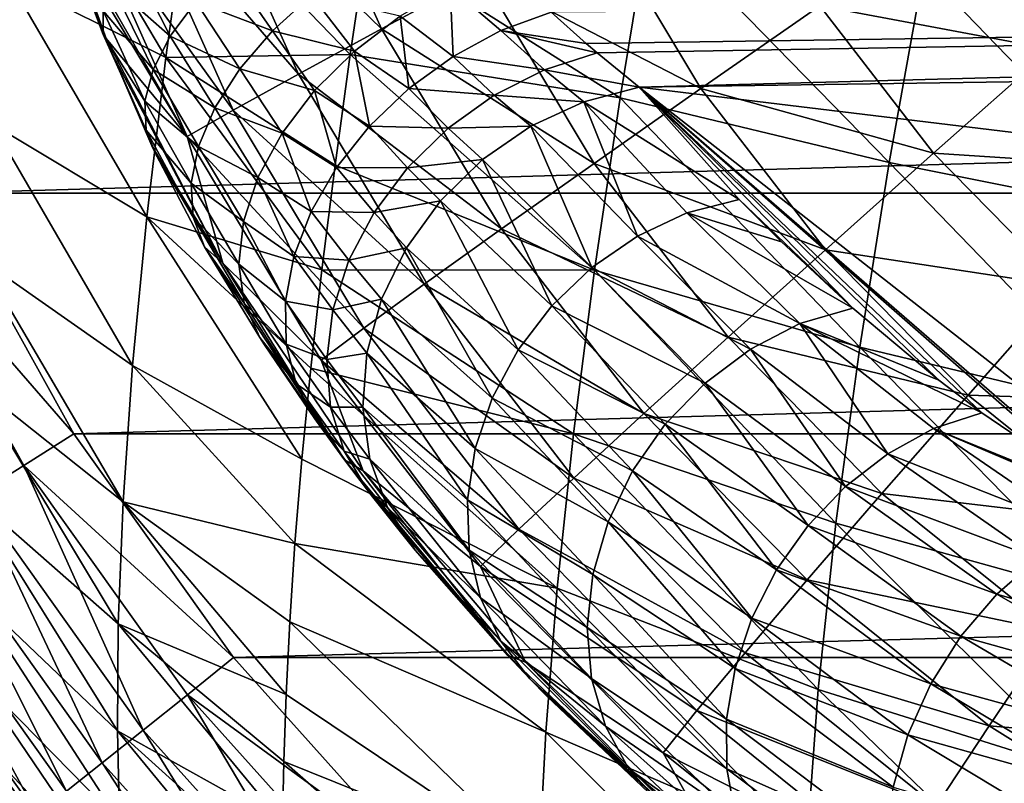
# Model space of a CAD drawing. Header units: metres. Extents: x -22 to 22, y 0 to 204.
# Tile 3 of 256: x -14.24 to -10.96, y 3.65 to 6.2. Entities that reach past the tile are written whole.
import ezdxf

# ---------------------------------------------------------------- set-up
doc = ezdxf.new("R2010")
doc.units = ezdxf.units.M
doc.layers.add('solid_002_SW0002', color=7, linetype='CONTINUOUS')
doc.layers.add('solid_002_SW0002_01', color=7, linetype='CONTINUOUS')

msp = doc.modelspace()

# ---------------------------------------------------------------- linework, layer by layer
at = {"layer": 'solid_002_SW0002'}
for points in [[(-13.642658, 6.758634, 219.920929), (-13.34973, 6.87438, 220.418579), (-13.032327, 6.165292, 220.42688)], [(-13.032327, 6.165292, 220.42688), (-13.34973, 6.87438, 220.418579), (-12.699731, 6.344582, 220.878662)], [(-14.276227, 6.332665, 207.76445), (-14.211453, 6.848879, 207.523819), (-13.750817, 6.070392, 207.391693)], [(-14.211453, 6.848879, 207.523819), (-13.673245, 6.635618, 207.138123), (-13.750817, 6.070392, 207.391693)], [(-13.872151, 6.666523, 219.386398), (-13.642658, 6.758634, 219.920929), (-13.30946, 6.014257, 219.929626)], [(-13.30946, 6.014257, 219.929626), (-13.642658, 6.758634, 219.920929), (-13.032327, 6.165292, 220.42688)], [(-13.526382, 5.894063, 219.395432), (-14.034278, 6.599626, 218.824158), (-13.872151, 6.666523, 219.386398)], [(-13.526382, 5.894063, 219.395432), (-13.872151, 6.666523, 219.386398), (-13.30946, 6.014257, 219.929626)], [(-13.750817, 6.070392, 207.391693), (-13.673245, 6.635618, 207.138123), (-13.136559, 6.079941, 206.93866)], [(-13.673245, 6.635618, 207.138123), (-13.079184, 6.466972, 206.781784), (-13.136559, 6.079941, 206.93866)], [(-14.084575, 6.511495, 218.41832), (-14.034278, 6.599626, 218.824158), (-13.679379, 5.806769, 218.833435)], [(-13.526382, 5.894063, 219.395432), (-13.679379, 5.806769, 218.833435), (-14.034278, 6.599626, 218.824158)], [(-13.079184, 6.466972, 206.781784), (-12.139038, 6.537193, 206.247711), (-12.237416, 5.935761, 206.460724)], [(-12.699731, 6.344582, 220.878662), (-12.31737, 6.549055, 221.277237), (-11.968981, 5.966648, 221.286346)], [(-11.968981, 5.966648, 221.286346), (-12.31737, 6.549055, 221.277237), (-11.573122, 6.242481, 221.624115)], [(-12.237416, 5.935761, 206.460724), (-12.139038, 6.537193, 206.247711), (-11.341479, 5.71956, 206.102448)], [(-12.139038, 6.537193, 206.247711), (-11.226935, 6.362385, 205.879929), (-11.341479, 5.71956, 206.102448)], [(-11.573122, 6.242481, 221.624115), (-11.143677, 6.540033, 221.895981), (-10.802529, 6.098122, 221.904892)], [(-10.802529, 6.098122, 221.904892), (-11.143677, 6.540033, 221.895981), (-10.387141, 6.46448, 222.105164)], [(-14.061092, 6.441192, 218.391785), (-14.084575, 6.511495, 218.41832), (-13.679379, 5.806769, 218.833435)], [(-14.088673, 6.490232, 218.222565), (-14.061092, 6.441192, 218.391785), (-13.959355, 6.146566, 218.05957)], [(-14.088673, 6.490232, 218.222565), (-13.959355, 6.146566, 218.05957), (-13.960029, 6.225285, 217.896881)], [(-13.136559, 6.079941, 206.93866), (-13.079184, 6.466972, 206.781784), (-12.237416, 5.935761, 206.460724)], [(-14.061092, 6.441192, 218.391785), (-13.679379, 5.806769, 218.833435), (-13.949573, 6.133695, 218.253052)], [(-13.959355, 6.146566, 218.05957), (-14.061092, 6.441192, 218.391785), (-13.949573, 6.133695, 218.253052)], [(-13.870608, 6.40621, 217.59877), (-13.93012, 6.312785, 217.741577), (-13.736009, 6.141348, 217.422974)], [(-13.870608, 6.40621, 217.59877), (-13.736009, 6.141348, 217.422974), (-13.650797, 6.255076, 217.307938)], [(-13.540358, 6.367105, 217.214783), (-13.650797, 6.255076, 217.307938), (-13.395954, 6.158221, 217.036484)], [(-13.540358, 6.367105, 217.214783), (-13.395954, 6.158221, 217.036484), (-13.26548, 6.277386, 216.981873)], [(-11.341479, 5.71956, 206.102448), (-11.226935, 6.362385, 205.879929), (-10.427956, 5.537012, 205.796936)], [(-11.226935, 6.362385, 205.879929), (-10.298274, 6.214422, 205.562271), (-10.427956, 5.537012, 205.796936)], [(-14.328931, 5.847999, 208.034897), (-14.276227, 6.332665, 207.76445), (-13.814166, 5.538608, 207.679382)], [(-14.276227, 6.332665, 207.76445), (-13.750817, 6.070392, 207.391693), (-13.814166, 5.538608, 207.679382)], [(-13.032327, 6.165292, 220.42688), (-12.699731, 6.344582, 220.878662), (-12.324472, 5.717258, 220.888474)], [(-12.324472, 5.717258, 220.888474), (-12.699731, 6.344582, 220.878662), (-11.968981, 5.966648, 221.286346)], [(-13.93012, 6.312785, 217.741577), (-13.960029, 6.225285, 217.896881), (-13.793146, 6.029721, 217.556015)], [(-13.93012, 6.312785, 217.741577), (-13.793146, 6.029721, 217.556015), (-13.736009, 6.141348, 217.422974)], [(-12.803614, 6.304652, 216.787491), (-12.969927, 6.207798, 216.777267), (-12.794482, 6.073405, 216.582901)], [(-12.803614, 6.304652, 216.787491), (-12.635173, 6.159804, 216.603592), (-12.467463, 6.220531, 216.644165)], [(-12.803614, 6.304652, 216.787491), (-12.794482, 6.073405, 216.582901), (-12.635173, 6.159804, 216.603592)], [(-12.467463, 6.220531, 216.644165), (-12.350677, 6.116148, 216.495743), (-0.000038, 6.299197, 216.120026)], [(-12.350677, 6.116148, 216.495743), (-12.314725, 6.084988, 216.445496), (-0.000038, 6.299197, 216.120026)], [(-12.314725, 6.084988, 216.445496), (-12.174784, 5.970963, 216.22731), (-0.000038, 6.299197, 216.120026)], [(-13.26548, 6.277386, 216.981873), (-13.395954, 6.158221, 217.036484), (-13.122404, 6.091315, 216.795364)], [(-13.26548, 6.277386, 216.981873), (-13.122404, 6.091315, 216.795364), (-12.969927, 6.207798, 216.777267)], [(-13.650797, 6.255076, 217.307938), (-13.736009, 6.141348, 217.422974), (-13.504573, 6.031601, 217.116333)], [(-13.650797, 6.255076, 217.307938), (-13.504573, 6.031601, 217.116333), (-13.395954, 6.158221, 217.036484)], [(-11.968981, 5.966648, 221.286346), (-11.573122, 6.242481, 221.624115), (-11.193819, 5.751145, 221.634018)], [(-11.193819, 5.751145, 221.634018), (-11.573122, 6.242481, 221.624115), (-10.802529, 6.098122, 221.904892)], [(-13.960029, 6.225285, 217.896881), (-13.820299, 5.923929, 217.702637), (-13.793146, 6.029721, 217.556015)], [(-13.960029, 6.225285, 217.896881), (-13.959355, 6.146566, 218.05957), (-13.820299, 5.923929, 217.702637)], [(-12.969927, 6.207798, 216.777267), (-13.122404, 6.091315, 216.795364), (-12.941953, 5.966074, 216.585205)], [(-12.969927, 6.207798, 216.777267), (-12.941953, 5.966074, 216.585205), (-12.794482, 6.073405, 216.582901)], [(-12.635173, 6.159804, 216.603592), (-12.350677, 6.116148, 216.495743), (-12.467463, 6.220531, 216.644165)], [(-13.30946, 6.014257, 219.929626), (-13.032327, 6.165292, 220.42688), (-12.633508, 5.498583, 220.437302)], [(-12.633508, 5.498583, 220.437302), (-13.032327, 6.165292, 220.42688), (-12.324472, 5.717258, 220.888474)], [(-13.959355, 6.146566, 218.05957), (-13.949573, 6.133695, 218.253052), (-13.928547, 6.080254, 218.224869)], [(-13.959355, 6.146566, 218.05957), (-13.928547, 6.080254, 218.224869), (-13.81656, 5.827506, 217.857925)], [(-13.959355, 6.146566, 218.05957), (-13.81656, 5.827506, 217.857925), (-13.820299, 5.923929, 217.702637)], [(-13.928547, 6.080254, 218.224869), (-13.949573, 6.133695, 218.253052), (-13.56049, 5.385222, 218.258621)], [(-13.679379, 5.806769, 218.833435), (-13.56049, 5.385222, 218.258621), (-13.949573, 6.133695, 218.253052)], [(-13.736009, 6.141348, 217.422974), (-13.793146, 6.029721, 217.556015), (-13.58762, 5.901859, 217.218689)], [(-13.736009, 6.141348, 217.422974), (-13.58762, 5.901859, 217.218689), (-13.504573, 6.031601, 217.116333)], [(-13.395954, 6.158221, 217.036484), (-13.504573, 6.031601, 217.116333), (-13.25538, 5.959527, 216.841125)], [(-13.395954, 6.158221, 217.036484), (-13.25538, 5.959527, 216.841125), (-13.122404, 6.091315, 216.795364)], [(-12.635173, 6.159804, 216.603592), (-12.794482, 6.073405, 216.582901), (-12.489897, 6.029288, 216.399765)], [(-12.635173, 6.159804, 216.603592), (-12.314725, 6.084988, 216.445496), (-12.350677, 6.116148, 216.495743)], [(-12.635173, 6.159804, 216.603592), (-12.489897, 6.029288, 216.399765), (-12.314725, 6.084988, 216.445496)], [(0, 4.496002, 212.309875), (0, 6.146846, 215.850128), (-12.174784, 5.970963, 216.22731)], [(-13.797105, 5.775473, 218.038635), (-13.928547, 6.080254, 218.224869), (-13.56049, 5.385222, 218.258621)], [(-13.81656, 5.827506, 217.857925), (-13.928547, 6.080254, 218.224869), (-13.797105, 5.775473, 218.038635)], [(-13.814166, 5.538608, 207.679382), (-13.750817, 6.070392, 207.391693), (-13.2315, 5.362451, 207.288315)], [(-13.750817, 6.070392, 207.391693), (-13.136559, 6.079941, 206.93866), (-13.187477, 5.711426, 207.107468)], [(-13.750817, 6.070392, 207.391693), (-13.187477, 5.711426, 207.107468), (-13.2315, 5.362451, 207.288315)], [(-13.122404, 6.091315, 216.795364), (-13.25538, 5.959527, 216.841125), (-13.072677, 5.841385, 216.610413)], [(-13.187477, 5.711426, 207.107468), (-13.136559, 6.079941, 206.93866), (-12.322917, 5.36125, 206.705627)], [(-13.136559, 6.079941, 206.93866), (-12.237416, 5.935761, 206.460724), (-12.322917, 5.36125, 206.705627)], [(-13.122404, 6.091315, 216.795364), (-13.072677, 5.841385, 216.610413), (-12.941953, 5.966074, 216.585205)], [(-12.794482, 6.073405, 216.582901), (-12.941953, 5.966074, 216.585205), (-12.657093, 5.944281, 216.37323)], [(-12.794482, 6.073405, 216.582901), (-12.657093, 5.944281, 216.37323), (-12.489897, 6.029288, 216.399765)], [(-12.489897, 6.029288, 216.399765), (-12.174784, 5.970963, 216.22731), (-12.314725, 6.084988, 216.445496)], [(-11.193819, 5.751145, 221.634018), (-10.802529, 6.098122, 221.904892), (-10.411656, 5.699593, 221.915115)], [(-13.793146, 6.029721, 217.556015), (-13.820299, 5.923929, 217.702637), (-13.642256, 5.773432, 217.340042)], [(-13.793146, 6.029721, 217.556015), (-13.642256, 5.773432, 217.340042), (-13.58762, 5.901859, 217.218689)], [(-13.504573, 6.031601, 217.116333), (-13.58762, 5.901859, 217.218689), (-13.363915, 5.81733, 216.912857)], [(-13.526382, 5.894063, 219.395432), (-13.30946, 6.014257, 219.929626), (-12.890794, 5.314369, 219.940567)], [(-13.504573, 6.031601, 217.116333), (-13.363915, 5.81733, 216.912857), (-13.25538, 5.959527, 216.841125)], [(-12.890794, 5.314369, 219.940567), (-13.30946, 6.014257, 219.929626), (-12.633508, 5.498583, 220.437302)], [(-12.489897, 6.029288, 216.399765), (-12.657093, 5.944281, 216.37323), (-12.358884, 5.92249, 216.180283)], [(-12.489897, 6.029288, 216.399765), (-12.358884, 5.92249, 216.180283), (-12.174784, 5.970963, 216.22731)], [(-12.358884, 5.92249, 216.180283), (-11.84099, 5.596641, 215.403885), (-12.174784, 5.970963, 216.22731)], [(-12.174784, 5.970963, 216.22731), (-10.542832, 4.556203, 213.092224), (-9.97949, 4.249502, 212.399597)], [(0, 4.496002, 212.309875), (-12.174784, 5.970963, 216.22731), (-9.97949, 4.249502, 212.399597)], [(-12.174784, 5.970963, 216.22731), (-10.602036, 4.592655, 213.174072), (-10.542832, 4.556203, 213.092224)], [(-12.174784, 5.970963, 216.22731), (-11.032973, 4.885926, 213.829697), (-10.602036, 4.592655, 213.174072)], [(-12.174784, 5.970963, 216.22731), (-11.176208, 4.995346, 214.073227), (-11.032973, 4.885926, 213.829697)], [(-12.174784, 5.970963, 216.22731), (-11.462689, 5.234239, 214.603271), (-11.176208, 4.995346, 214.073227)], [(-12.174784, 5.970963, 216.22731), (-11.84099, 5.596641, 215.403885), (-11.462689, 5.234239, 214.603271)], [(-13.25538, 5.959527, 216.841125), (-13.363915, 5.81733, 216.912857), (-13.182306, 5.703484, 216.657715)], [(-13.25538, 5.959527, 216.841125), (-13.182306, 5.703484, 216.657715), (-13.072677, 5.841385, 216.610413)], [(-12.941953, 5.966074, 216.585205), (-13.072677, 5.841385, 216.610413), (-12.810999, 5.833947, 216.368362)], [(-12.941953, 5.966074, 216.585205), (-12.810999, 5.833947, 216.368362), (-12.657093, 5.944281, 216.37323)], [(-12.657093, 5.944281, 216.37323), (-12.810999, 5.833947, 216.368362), (-12.534897, 5.841039, 216.151291)], [(-12.657093, 5.944281, 216.37323), (-12.534897, 5.841039, 216.151291), (-12.358884, 5.92249, 216.180283)], [(-12.324472, 5.717258, 220.888474), (-11.968981, 5.966648, 221.286346), (-11.554308, 5.429495, 221.29718)], [(-12.322917, 5.36125, 206.705627), (-12.237416, 5.935761, 206.460724), (-11.439755, 5.104337, 206.359451)], [(-12.237416, 5.935761, 206.460724), (-11.341479, 5.71956, 206.102448), (-11.439755, 5.104337, 206.359451)], [(-11.554308, 5.429495, 221.29718), (-11.968981, 5.966648, 221.286346), (-11.193819, 5.751145, 221.634018)], [(-13.820299, 5.923929, 217.702637), (-13.66661, 5.650712, 217.476257), (-13.642256, 5.773432, 217.340042)], [(-13.820299, 5.923929, 217.702637), (-13.81656, 5.827506, 217.857925), (-13.66661, 5.650712, 217.476257)], [(-12.358884, 5.92249, 216.180283), (-12.534897, 5.841039, 216.151291), (-12.180014, 5.474506, 215.324005)], [(-12.358884, 5.92249, 216.180283), (-12.015891, 5.552326, 215.360306), (-11.84099, 5.596641, 215.403885)], [(-12.358884, 5.92249, 216.180283), (-12.180014, 5.474506, 215.324005), (-12.015891, 5.552326, 215.360306)], [(-13.091923, 5.167772, 219.406784), (-13.679379, 5.806769, 218.833435), (-13.526382, 5.894063, 219.395432)], [(-13.58762, 5.901859, 217.218689), (-13.642256, 5.773432, 217.340042), (-13.44398, 5.670006, 217.007889)], [(-13.58762, 5.901859, 217.218689), (-13.44398, 5.670006, 217.007889), (-13.363915, 5.81733, 216.912857)], [(-13.091923, 5.167772, 219.406784), (-13.526382, 5.894063, 219.395432), (-12.890794, 5.314369, 219.940567)], [(-14.368214, 5.398182, 208.339066), (-14.328931, 5.847999, 208.034897), (-13.861686, 5.043666, 208.005661)], [(-14.328931, 5.847999, 208.034897), (-13.814166, 5.538608, 207.679382), (-13.861686, 5.043666, 208.005661)], [(-13.072677, 5.841385, 216.610413), (-13.182306, 5.703484, 216.657715), (-12.946093, 5.702243, 216.385345)], [(-13.072677, 5.841385, 216.610413), (-12.946093, 5.702243, 216.385345), (-12.810999, 5.833947, 216.368362)], [(-12.810999, 5.833947, 216.368362), (-12.696054, 5.729744, 216.141479), (-12.534897, 5.841039, 216.151291)], [(-12.534897, 5.841039, 216.151291), (-12.696054, 5.729744, 216.141479), (-12.331744, 5.369932, 215.305252)], [(-12.534897, 5.841039, 216.151291), (-12.331744, 5.369932, 215.305252), (-12.180014, 5.474506, 215.324005)], [(-13.81656, 5.827506, 217.857925), (-13.797105, 5.775473, 218.038635), (-13.783268, 5.74614, 218.018234)], [(-13.81656, 5.827506, 217.857925), (-13.783268, 5.74614, 218.018234), (-13.659851, 5.537901, 217.62265)], [(-13.81656, 5.827506, 217.857925), (-13.659851, 5.537901, 217.62265), (-13.66661, 5.650712, 217.476257)], [(-13.679379, 5.806769, 218.833435), (-13.233448, 5.061302, 218.845078), (-13.56049, 5.385222, 218.258621)], [(-13.091923, 5.167772, 219.406784), (-13.233448, 5.061302, 218.845078), (-13.679379, 5.806769, 218.833435)], [(-13.363915, 5.81733, 216.912857), (-13.44398, 5.670006, 217.007889), (-13.267194, 5.55696, 216.72551)], [(-13.363915, 5.81733, 216.912857), (-13.267194, 5.55696, 216.72551), (-13.182306, 5.703484, 216.657715)], [(-12.810999, 5.833947, 216.368362), (-12.946093, 5.702243, 216.385345), (-12.696054, 5.729744, 216.141479)], [(-13.783268, 5.74614, 218.018234), (-13.797105, 5.775473, 218.038635), (-13.56049, 5.385222, 218.258621)], [(-13.642256, 5.773432, 217.340042), (-13.66661, 5.650712, 217.476257), (-13.492599, 5.523028, 217.122681)], [(-13.642256, 5.773432, 217.340042), (-13.492599, 5.523028, 217.122681), (-13.44398, 5.670006, 217.007889)], [(-13.783268, 5.74614, 218.018234), (-13.56049, 5.385222, 218.258621), (-13.622211, 5.438833, 217.774231)], [(-13.659851, 5.537901, 217.62265), (-13.783268, 5.74614, 218.018234), (-13.622211, 5.438833, 217.774231)], [(-11.554308, 5.429495, 221.29718), (-11.193819, 5.751145, 221.634018), (-10.759233, 5.308047, 221.645386)], [(-10.759233, 5.308047, 221.645386), (-11.193819, 5.751145, 221.634018), (-10.411656, 5.699593, 221.915115)], [(-13.2315, 5.362451, 207.288315), (-13.187477, 5.711426, 207.107468), (-12.322917, 5.36125, 206.705627)], [(-12.946093, 5.702243, 216.385345), (-12.83616, 5.592885, 216.151215), (-12.696054, 5.729744, 216.141479)], [(-12.696054, 5.729744, 216.141479), (-12.83616, 5.592885, 216.151215), (-12.465878, 5.242191, 215.304703)], [(-12.696054, 5.729744, 216.141479), (-12.465878, 5.242191, 215.304703), (-12.331744, 5.369932, 215.305252)], [(-12.633508, 5.498583, 220.437302), (-12.324472, 5.717258, 220.888474), (-11.877821, 5.13868, 220.900146)], [(-11.877821, 5.13868, 220.900146), (-12.324472, 5.717258, 220.888474), (-11.554308, 5.429495, 221.29718)], [(-11.439755, 5.104337, 206.359451), (-11.341479, 5.71956, 206.102448), (-10.537369, 4.888018, 206.067703)], [(-11.341479, 5.71956, 206.102448), (-10.427956, 5.537012, 205.796936), (-10.537369, 4.888018, 206.067703)], [(-13.182306, 5.703484, 216.657715), (-13.267194, 5.55696, 216.72551), (-13.057526, 5.553896, 216.423553)], [(-13.182306, 5.703484, 216.657715), (-13.057526, 5.553896, 216.423553), (-12.946093, 5.702243, 216.385345)], [(-12.946093, 5.702243, 216.385345), (-13.057526, 5.553896, 216.423553), (-12.83616, 5.592885, 216.151215)], [(-13.66661, 5.650712, 217.476257), (-13.507967, 5.381855, 217.252991), (-13.492599, 5.523028, 217.122681)], [(-13.66661, 5.650712, 217.476257), (-13.659851, 5.537901, 217.62265), (-13.507967, 5.381855, 217.252991)], [(-13.44398, 5.670006, 217.007889), (-13.492599, 5.523028, 217.122681), (-13.324514, 5.406688, 216.811554)], [(-13.44398, 5.670006, 217.007889), (-13.324514, 5.406688, 216.811554), (-13.267194, 5.55696, 216.72551)], [(-14.678969, 5.530989, 223.785751), (-14.056949, 4.815655, 223.801392), (-14.50243, 5.618332, 223.805603)], [(-13.057526, 5.553896, 216.423553), (-12.949824, 5.435723, 216.180115), (-12.83616, 5.592885, 216.151215)], [(-12.83616, 5.592885, 216.151215), (-12.949824, 5.435723, 216.180115), (-12.57781, 5.095668, 215.322342)], [(-12.83616, 5.592885, 216.151215), (-12.57781, 5.095668, 215.322342), (-12.465878, 5.242191, 215.304703)], [(-12.015891, 5.552326, 215.360306), (-11.700845, 5.455481, 215.092484), (-11.84099, 5.596641, 215.403885)], [(-11.84099, 5.596641, 215.403885), (-11.700845, 5.455481, 215.092484), (-11.462689, 5.234239, 214.603271)], [(-13.267194, 5.55696, 216.72551), (-13.324514, 5.406688, 216.811554), (-13.141299, 5.39423, 216.481628)], [(-13.267194, 5.55696, 216.72551), (-13.141299, 5.39423, 216.481628), (-13.057526, 5.553896, 216.423553)], [(-13.057526, 5.553896, 216.423553), (-13.141299, 5.39423, 216.481628), (-12.949824, 5.435723, 216.180115)], [(-12.015891, 5.552326, 215.360306), (-12.180014, 5.474506, 215.324005), (-11.639264, 5.184134, 214.549866)], [(-12.015891, 5.552326, 215.360306), (-11.462689, 5.234239, 214.603271), (-11.700845, 5.455481, 215.092484)], [(-12.015891, 5.552326, 215.360306), (-11.639264, 5.184134, 214.549866), (-11.462689, 5.234239, 214.603271)], [(-14.678969, 5.530989, 223.785751), (-14.223314, 4.71085, 223.781479), (-14.056949, 4.815655, 223.801392)], [(-14.383327, 4.610116, 223.723526), (-14.223314, 4.71085, 223.781479), (-14.678969, 5.530989, 223.785751)], [(-13.861686, 5.043666, 208.005661), (-13.814166, 5.538608, 207.679382), (-13.297965, 4.731777, 207.681564)], [(-13.814166, 5.538608, 207.679382), (-13.2315, 5.362451, 207.288315), (-13.268307, 5.035289, 207.480179)], [(-13.814166, 5.538608, 207.679382), (-13.268307, 5.035289, 207.480179), (-13.297965, 4.731777, 207.681564)], [(-13.659851, 5.537901, 217.62265), (-13.622211, 5.438833, 217.774231), (-13.489512, 5.25173, 217.393951)], [(-13.659851, 5.537901, 217.62265), (-13.489512, 5.25173, 217.393951), (-13.507967, 5.381855, 217.252991)], [(-13.492599, 5.523028, 217.122681), (-13.507967, 5.381855, 217.252991), (-13.352362, 5.257668, 216.912994)], [(-13.492599, 5.523028, 217.122681), (-13.352362, 5.257668, 216.912994), (-13.324514, 5.406688, 216.811554)], [(-12.890794, 5.314369, 219.940567), (-12.633508, 5.498583, 220.437302), (-12.158815, 4.883682, 220.449707)], [(-12.158815, 4.883682, 220.449707), (-12.633508, 5.498583, 220.437302), (-11.877821, 5.13868, 220.900146)], [(-12.180014, 5.474506, 215.324005), (-12.331744, 5.369932, 215.305252), (-11.803746, 5.09869, 214.504517)], [(-12.180014, 5.474506, 215.324005), (-11.803746, 5.09869, 214.504517), (-11.639264, 5.184134, 214.549866)], [(-13.437622, 5.13702, 217.538895), (-13.622211, 5.438833, 217.774231), (-13.155427, 4.729412, 217.779144)], [(-13.56049, 5.385222, 218.258621), (-13.155427, 4.729412, 217.779144), (-13.622211, 5.438833, 217.774231)], [(-13.489512, 5.25173, 217.393951), (-13.622211, 5.438833, 217.774231), (-13.437622, 5.13702, 217.538895)], [(-13.141299, 5.39423, 216.481628), (-13.032678, 5.264303, 216.227081), (-12.949824, 5.435723, 216.180115)], [(-12.949824, 5.435723, 216.180115), (-13.032678, 5.264303, 216.227081), (-12.663703, 4.935388, 215.35759)], [(-12.949824, 5.435723, 216.180115), (-12.663703, 4.935388, 215.35759), (-12.57781, 5.095668, 215.322342)], [(-11.877821, 5.13868, 220.900146), (-11.554308, 5.429495, 221.29718), (-11.079199, 4.94508, 221.309601)], [(-11.079199, 4.94508, 221.309601), (-11.554308, 5.429495, 221.29718), (-10.759233, 5.308047, 221.645386)], [(-14.393815, 4.987258, 208.681015), (-14.368214, 5.398182, 208.339066), (-13.893057, 4.58993, 208.375031)], [(-14.368214, 5.398182, 208.339066), (-13.861686, 5.043666, 208.005661), (-13.893057, 4.58993, 208.375031)], [(-13.56049, 5.385222, 218.258621), (-13.093969, 4.692278, 218.270813), (-13.155427, 4.729412, 217.779144)], [(-13.233448, 5.061302, 218.845078), (-13.093969, 4.692278, 218.270813), (-13.56049, 5.385222, 218.258621)], [(-13.507967, 5.381855, 217.252991), (-13.349808, 5.114858, 217.026443), (-13.352362, 5.257668, 216.912994)], [(-13.507967, 5.381855, 217.252991), (-13.489512, 5.25173, 217.393951), (-13.349808, 5.114858, 217.026443)], [(-13.324514, 5.406688, 216.811554), (-13.352362, 5.257668, 216.912994), (-13.194408, 5.228974, 216.557495)], [(-13.324514, 5.406688, 216.811554), (-13.194408, 5.228974, 216.557495), (-13.141299, 5.39423, 216.481628)], [(-13.141299, 5.39423, 216.481628), (-13.194408, 5.228974, 216.557495), (-13.032678, 5.264303, 216.227081)], [(-13.268307, 5.035289, 207.480179), (-13.2315, 5.362451, 207.288315), (-12.393493, 4.815699, 206.986542)], [(-13.2315, 5.362451, 207.288315), (-12.322917, 5.36125, 206.705627), (-12.393493, 4.815699, 206.986542)], [(-12.331744, 5.369932, 215.305252), (-12.465878, 5.242191, 215.304703), (-11.955034, 4.985352, 214.478516)], [(-12.393493, 4.815699, 206.986542), (-12.322917, 5.36125, 206.705627), (-11.519165, 4.518578, 206.655441)], [(-12.331744, 5.369932, 215.305252), (-11.955034, 4.985352, 214.478516), (-11.803746, 5.09869, 214.504517)], [(-12.322917, 5.36125, 206.705627), (-11.439755, 5.104337, 206.359451), (-11.519165, 4.518578, 206.655441)], [(-13.091923, 5.167772, 219.406784), (-12.890794, 5.314369, 219.940567), (-12.39248, 4.668869, 219.953598)], [(-12.39248, 4.668869, 219.953598), (-12.890794, 5.314369, 219.940567), (-12.158815, 4.883682, 220.449707)], [(-11.079199, 4.94508, 221.309601), (-10.759233, 5.308047, 221.645386), (-10.275424, 4.919333, 221.65802)], [(-13.489512, 5.25173, 217.393951), (-13.437622, 5.13702, 217.538895), (-13.316938, 4.983009, 217.148132)], [(-13.489512, 5.25173, 217.393951), (-13.316938, 4.983009, 217.148132), (-13.349808, 5.114858, 217.026443)], [(-13.352362, 5.257668, 216.912994), (-13.214947, 5.064058, 216.648407), (-13.194408, 5.228974, 216.557495)], [(-13.352362, 5.257668, 216.912994), (-13.349808, 5.114858, 217.026443), (-13.214947, 5.064058, 216.648407)], [(-13.194408, 5.228974, 216.557495), (-13.081533, 5.085217, 216.290283), (-13.032678, 5.264303, 216.227081)], [(-13.032678, 5.264303, 216.227081), (-13.081533, 5.085217, 216.290283), (-12.720609, 4.766851, 215.409225)], [(-13.032678, 5.264303, 216.227081), (-12.720609, 4.766851, 215.409225), (-12.663703, 4.935388, 215.35759)], [(-13.194408, 5.228974, 216.557495), (-13.214947, 5.064058, 216.648407), (-13.081533, 5.085217, 216.290283)], [(-12.465878, 5.242191, 215.304703), (-12.57781, 5.095668, 215.322342), (-12.087622, 4.848246, 214.472778)], [(-12.465878, 5.242191, 215.304703), (-12.087622, 4.848246, 214.472778), (-11.955034, 4.985352, 214.478516)], [(-11.639264, 5.184134, 214.549866), (-11.176208, 4.995346, 214.073227), (-11.462689, 5.234239, 214.603271)], [(-11.639264, 5.184134, 214.549866), (-11.803746, 5.09869, 214.504517), (-11.346594, 4.749987, 213.712265)], [(-11.639264, 5.184134, 214.549866), (-11.032973, 4.885926, 213.829697), (-11.176208, 4.995346, 214.073227)], [(-11.639264, 5.184134, 214.549866), (-11.194846, 4.833553, 213.766388), (-11.032973, 4.885926, 213.829697)], [(-11.639264, 5.184134, 214.549866), (-11.346594, 4.749987, 213.712265), (-11.194846, 4.833553, 213.766388)], [(-12.57481, 4.497921, 219.420303), (-13.233448, 5.061302, 218.845078), (-13.091923, 5.167772, 219.406784)], [(-12.57481, 4.497921, 219.420303), (-13.091923, 5.167772, 219.406784), (-12.39248, 4.668869, 219.953598)], [(-13.422168, 5.113142, 217.517944), (-13.437622, 5.13702, 217.538895), (-13.155427, 4.729412, 217.779144)], [(-13.316938, 4.983009, 217.148132), (-13.437622, 5.13702, 217.538895), (-13.422168, 5.113142, 217.517944)], [(-12.158815, 4.883682, 220.449707), (-11.877821, 5.13868, 220.900146), (-11.366074, 4.61691, 220.913513)], [(-11.366074, 4.61691, 220.913513), (-11.877821, 5.13868, 220.900146), (-11.079199, 4.94508, 221.309601)], [(-13.254331, 4.86581, 217.273376), (-13.422168, 5.113142, 217.517944), (-13.155427, 4.729412, 217.779144)], [(-13.316938, 4.983009, 217.148132), (-13.422168, 5.113142, 217.517944), (-13.254331, 4.86581, 217.273376)], [(-13.349808, 5.114858, 217.026443), (-13.202176, 4.9054, 216.751114), (-13.214947, 5.064058, 216.648407)], [(-13.349808, 5.114858, 217.026443), (-13.316938, 4.983009, 217.148132), (-13.202176, 4.9054, 216.751114)], [(-13.214947, 5.064058, 216.648407), (-13.094514, 4.905352, 216.367325), (-13.081533, 5.085217, 216.290283)], [(-13.081533, 5.085217, 216.290283), (-13.094514, 4.905352, 216.367325), (-12.746574, 4.59584, 215.475494)], [(-13.081533, 5.085217, 216.290283), (-12.746574, 4.59584, 215.475494), (-12.720609, 4.766851, 215.409225)], [(-12.57781, 5.095668, 215.322342), (-12.663703, 4.935388, 215.35759), (-12.196679, 4.692364, 214.487518)], [(-12.57781, 5.095668, 215.322342), (-12.196679, 4.692364, 214.487518), (-12.087622, 4.848246, 214.472778)], [(-11.803746, 5.09869, 214.504517), (-11.955034, 4.985352, 214.478516), (-11.487282, 4.641159, 213.676147)], [(-11.803746, 5.09869, 214.504517), (-11.487282, 4.641159, 213.676147), (-11.346594, 4.749987, 213.712265)], [(-11.519165, 4.518578, 206.655441), (-11.439755, 5.104337, 206.359451), (-10.623266, 4.269174, 206.379242)], [(-11.439755, 5.104337, 206.359451), (-10.537369, 4.888018, 206.067703), (-10.623266, 4.269174, 206.379242)], [(-13.233448, 5.061302, 218.845078), (-12.702683, 4.373765, 218.858948), (-13.093969, 4.692278, 218.270813)], [(-12.57481, 4.497921, 219.420303), (-12.702683, 4.373765, 218.858948), (-13.233448, 5.061302, 218.845078)], [(-13.214947, 5.064058, 216.648407), (-13.202176, 4.9054, 216.751114), (-13.094514, 4.905352, 216.367325)], [(-13.893057, 4.58993, 208.375031), (-13.861686, 5.043666, 208.005661), (-13.321066, 4.450975, 207.892288)], [(-13.861686, 5.043666, 208.005661), (-13.297965, 4.731777, 207.681564), (-13.321066, 4.450975, 207.892288)], [(-13.297965, 4.731777, 207.681564), (-13.268307, 5.035289, 207.480179), (-12.447897, 4.301578, 207.307495)], [(-13.268307, 5.035289, 207.480179), (-12.393493, 4.815699, 206.986542), (-12.447897, 4.301578, 207.307495)], [(-14.406587, 4.619815, 209.064453), (-14.393815, 4.987258, 208.681015), (-13.90926, 4.182546, 208.791534)], [(-14.393815, 4.987258, 208.681015), (-13.893057, 4.58993, 208.375031), (-13.90926, 4.182546, 208.791534)], [(-11.955034, 4.985352, 214.478516), (-12.087622, 4.848246, 214.472778), (-11.612276, 4.510653, 213.659241)], [(-11.955034, 4.985352, 214.478516), (-11.612276, 4.510653, 213.659241), (-11.487282, 4.641159, 213.676147)], [(-13.316938, 4.983009, 217.148132), (-13.254331, 4.86581, 217.273376), (-13.156557, 4.758693, 216.861923)], [(-13.316938, 4.983009, 217.148132), (-13.156557, 4.758693, 216.861923), (-13.202176, 4.9054, 216.751114)], [(-12.663703, 4.935388, 215.35759), (-12.720609, 4.766851, 215.409225), (-12.278237, 4.523383, 214.522217)], [(-12.663703, 4.935388, 215.35759), (-12.278237, 4.523383, 214.522217), (-12.196679, 4.692364, 214.487518)], [(-11.366074, 4.61691, 220.913513), (-11.079199, 4.94508, 221.309601), (-10.550281, 4.520123, 221.323425)], [(-10.550281, 4.520123, 221.323425), (-11.079199, 4.94508, 221.309601), (-10.275424, 4.919333, 221.65802)], [(-13.202176, 4.9054, 216.751114), (-13.071118, 4.731623, 216.455215), (-13.094514, 4.905352, 216.367325)], [(-13.202176, 4.9054, 216.751114), (-13.156557, 4.758693, 216.861923), (-13.071118, 4.731623, 216.455215)], [(-13.094514, 4.905352, 216.367325), (-12.74071, 4.428222, 215.554092), (-12.746574, 4.59584, 215.475494)], [(-13.094514, 4.905352, 216.367325), (-13.071118, 4.731623, 216.455215), (-12.74071, 4.428222, 215.554092)], [(-11.194846, 4.833553, 213.766388), (-10.602036, 4.592655, 213.174072), (-11.032973, 4.885926, 213.829697)], [(-13.234647, 4.838146, 217.24231), (-13.254331, 4.86581, 217.273376), (-13.155427, 4.729412, 217.779144)], [(-13.156557, 4.758693, 216.861923), (-13.254331, 4.86581, 217.273376), (-13.234647, 4.838146, 217.24231)], [(-12.39248, 4.668869, 219.953598), (-12.158815, 4.883682, 220.449707), (-11.614943, 4.329157, 220.463928)], [(-11.614943, 4.329157, 220.463928), (-12.158815, 4.883682, 220.449707), (-11.366074, 4.61691, 220.913513)], [(-13.079244, 4.628578, 216.976791), (-13.234647, 4.838146, 217.24231), (-13.155427, 4.729412, 217.779144)], [(-13.156557, 4.758693, 216.861923), (-13.234647, 4.838146, 217.24231), (-13.079244, 4.628578, 216.976791)], [(-12.087622, 4.848246, 214.472778), (-12.196679, 4.692364, 214.487518), (-11.717459, 4.36277, 213.662094)], [(-12.087622, 4.848246, 214.472778), (-11.717459, 4.36277, 213.662094), (-11.612276, 4.510653, 213.659241)], [(-11.194846, 4.833553, 213.766388), (-11.346594, 4.749987, 213.712265), (-10.698923, 4.493772, 213.009369)], [(-11.194846, 4.833553, 213.766388), (-10.542832, 4.556203, 213.092224), (-10.602036, 4.592655, 213.174072)], [(-11.194846, 4.833553, 213.766388), (-10.698923, 4.493772, 213.009369), (-10.542832, 4.556203, 213.092224)], [(-14.223314, 4.71085, 223.781479), (-13.526009, 4.070417, 223.797501), (-14.056949, 4.815655, 223.801392)], [(-12.447897, 4.301578, 207.307495), (-12.393493, 4.815699, 206.986542), (-11.578123, 3.964722, 206.994751)], [(-12.393493, 4.815699, 206.986542), (-11.519165, 4.518578, 206.655441), (-11.578123, 3.964722, 206.994751)], [(-13.156557, 4.758693, 216.861923), (-13.079244, 4.628578, 216.976791), (-13.012247, 4.570712, 216.550598)], [(-13.156557, 4.758693, 216.861923), (-13.012247, 4.570712, 216.550598), (-13.071118, 4.731623, 216.455215)], [(-12.720609, 4.766851, 215.409225), (-12.746574, 4.59584, 215.475494), (-12.329327, 4.347454, 214.575592)], [(-12.720609, 4.766851, 215.409225), (-12.329327, 4.347454, 214.575592), (-12.278237, 4.523383, 214.522217)], [(-13.321066, 4.450975, 207.892288), (-13.297965, 4.731777, 207.681564), (-12.447897, 4.301578, 207.307495)], [(-13.079244, 4.628578, 216.976791), (-13.155427, 4.729412, 217.779144), (-12.611435, 4.077304, 217.78479)], [(-13.093969, 4.692278, 218.270813), (-12.611435, 4.077304, 217.78479), (-13.155427, 4.729412, 217.779144)], [(-13.071118, 4.731623, 216.455215), (-12.703217, 4.269747, 215.642349), (-12.74071, 4.428222, 215.554092)], [(-13.071118, 4.731623, 216.455215), (-13.012247, 4.570712, 216.550598), (-12.703217, 4.269747, 215.642349)], [(-11.346594, 4.749987, 213.712265), (-11.487282, 4.641159, 213.676147), (-10.846934, 4.401165, 212.942581)], [(-11.346594, 4.749987, 213.712265), (-10.846934, 4.401165, 212.942581), (-10.698923, 4.493772, 213.009369)], [(-14.383327, 4.610116, 223.723526), (-13.826458, 3.82887, 223.719513), (-14.223314, 4.71085, 223.781479)], [(-14.223314, 4.71085, 223.781479), (-13.678875, 3.946734, 223.777496), (-13.526009, 4.070417, 223.797501)], [(-13.826458, 3.82887, 223.719513), (-13.678875, 3.946734, 223.777496), (-14.223314, 4.71085, 223.781479)], [(-13.093969, 4.692278, 218.270813), (-12.553002, 4.055871, 218.284958), (-12.611435, 4.077304, 217.78479)], [(-12.702683, 4.373765, 218.858948), (-12.553002, 4.055871, 218.284958), (-13.093969, 4.692278, 218.270813)], [(-12.196679, 4.692364, 214.487518), (-12.278237, 4.523383, 214.522217), (-11.799366, 4.202381, 213.684616)], [(-12.196679, 4.692364, 214.487518), (-11.799366, 4.202381, 213.684616), (-11.717459, 4.36277, 213.662094)], [(-12.57481, 4.497921, 219.420303), (-12.39248, 4.668869, 219.953598), (-11.821544, 4.086751, 219.968521)], [(-11.821544, 4.086751, 219.968521), (-12.39248, 4.668869, 219.953598), (-11.614943, 4.329157, 220.463928)], [(-13.065656, 4.610959, 216.951538), (-13.079244, 4.628578, 216.976791), (-12.611435, 4.077304, 217.78479)], [(-13.012247, 4.570712, 216.550598), (-13.079244, 4.628578, 216.976791), (-13.065656, 4.610959, 216.951538)], [(-11.487282, 4.641159, 213.676147), (-11.612276, 4.510653, 213.659241), (-10.983466, 4.282341, 212.895828)], [(-11.487282, 4.641159, 213.676147), (-10.983466, 4.282341, 212.895828), (-10.846934, 4.401165, 212.942581)], [(-14.530752, 4.517465, 223.629761), (-13.962429, 3.720438, 223.625763), (-14.383327, 4.610116, 223.723526)], [(-14.408228, 4.299944, 209.491943), (-14.406587, 4.619815, 209.064453), (-13.912284, 3.82625, 209.257828)], [(-14.406587, 4.619815, 209.064453), (-13.90926, 4.182546, 208.791534), (-13.912284, 3.82625, 209.257828)], [(-13.962429, 3.720438, 223.625763), (-13.826458, 3.82887, 223.719513), (-14.383327, 4.610116, 223.723526)], [(-12.920165, 4.428807, 216.64978), (-13.065656, 4.610959, 216.951538), (-12.611435, 4.077304, 217.78479)], [(-13.012247, 4.570712, 216.550598), (-13.065656, 4.610959, 216.951538), (-12.920165, 4.428807, 216.64978)], [(-12.746574, 4.59584, 215.475494), (-12.348085, 4.170983, 214.645721), (-12.329327, 4.347454, 214.575592)], [(-12.746574, 4.59584, 215.475494), (-12.74071, 4.428222, 215.554092), (-12.348085, 4.170983, 214.645721)], [(-11.614943, 4.329157, 220.463928), (-11.366074, 4.61691, 220.913513), (-10.796371, 4.159184, 220.928406)], [(-10.796371, 4.159184, 220.928406), (-11.366074, 4.61691, 220.913513), (-10.550281, 4.520123, 221.323425)], [(-13.90926, 4.182546, 208.791534), (-13.893057, 4.58993, 208.375031), (-13.350611, 3.947227, 208.348129)], [(-13.893057, 4.58993, 208.375031), (-13.321066, 4.450975, 207.892288), (-13.338394, 4.190129, 208.113937)], [(-13.893057, 4.58993, 208.375031), (-13.338394, 4.190129, 208.113937), (-13.350611, 3.947227, 208.348129)], [(-13.012247, 4.570712, 216.550598), (-12.920165, 4.428807, 216.64978), (-12.63538, 4.125853, 215.737228)], [(-13.012247, 4.570712, 216.550598), (-12.63538, 4.125853, 215.737228), (-12.703217, 4.269747, 215.642349)], [(-14.659916, 4.436465, 223.503815), (-14.081552, 3.625615, 223.499847), (-14.530752, 4.517465, 223.629761)], [(-14.081552, 3.625615, 223.499847), (-13.962429, 3.720438, 223.625763), (-14.530752, 4.517465, 223.629761)], [(-11.982338, 3.893845, 219.435791), (-12.702683, 4.373765, 218.858948), (-12.57481, 4.497921, 219.420303)], [(-11.982338, 3.893845, 219.435791), (-12.57481, 4.497921, 219.420303), (-11.821544, 4.086751, 219.968521)], [(-12.278237, 4.523383, 214.522217), (-12.329327, 4.347454, 214.575592), (-11.855299, 4.034769, 213.726074)], [(-12.278237, 4.523383, 214.522217), (-11.855299, 4.034769, 213.726074), (-11.799366, 4.202381, 213.684616)], [(-11.612276, 4.510653, 213.659241), (-11.717459, 4.36277, 213.662094), (-11.103747, 4.141451, 212.870773)], [(-11.612276, 4.510653, 213.659241), (-11.103747, 4.141451, 212.870773), (-10.983466, 4.282341, 212.895828)], [(-11.578123, 3.964722, 206.994751), (-11.519165, 4.518578, 206.655441), (-10.683663, 3.682916, 206.736176)], [(-11.519165, 4.518578, 206.655441), (-10.623266, 4.269174, 206.379242), (-10.683663, 3.682916, 206.736176)], [(-14.765843, 4.370234, 223.35051), (-14.17924, 3.548051, 223.346619), (-14.659916, 4.436465, 223.503815)], [(-14.17924, 3.548051, 223.346619), (-14.081552, 3.625615, 223.499847), (-14.659916, 4.436465, 223.503815)], [(-13.338394, 4.190129, 208.113937), (-13.321066, 4.450975, 207.892288), (-12.485902, 3.82235, 207.672211)], [(-13.321066, 4.450975, 207.892288), (-12.447897, 4.301578, 207.307495), (-12.485902, 3.82235, 207.672211)], [(-12.538295, 4.000194, 215.831329), (-12.920165, 4.428807, 216.64978), (-12.611435, 4.077304, 217.78479)], [(-12.63538, 4.125853, 215.737228), (-12.920165, 4.428807, 216.64978), (-12.538295, 4.000194, 215.831329)], [(-12.74071, 4.428222, 215.554092), (-12.333832, 4.000396, 214.730011), (-12.348085, 4.170983, 214.645721)], [(-12.74071, 4.428222, 215.554092), (-12.703217, 4.269747, 215.642349), (-12.333832, 4.000396, 214.730011)], [(-10.265917, 4.074128, 212.215057), (-10.846934, 4.401165, 212.942581), (-10.983466, 4.282341, 212.895828)], [(-14.251732, 3.490733, 223.171997), (-14.17924, 3.548051, 223.346619), (-14.765843, 4.370234, 223.35051)], [(-12.702683, 4.373765, 218.858948), (-12.094569, 3.753742, 218.874847), (-12.553002, 4.055871, 218.284958)], [(-11.982338, 3.893845, 219.435791), (-12.094569, 3.753742, 218.874847), (-12.702683, 4.373765, 218.858948)], [(-11.717459, 4.36277, 213.662094), (-11.799366, 4.202381, 213.684616), (-11.203574, 3.983421, 212.868271)], [(-11.717459, 4.36277, 213.662094), (-11.203574, 3.983421, 212.868271), (-11.103747, 4.141451, 212.870773)], [(-12.329327, 4.347454, 214.575592), (-12.348085, 4.170983, 214.645721), (-11.883415, 3.865454, 213.785095)], [(-12.329327, 4.347454, 214.575592), (-11.883415, 3.865454, 213.785095), (-11.855299, 4.034769, 213.726074)], [(-11.821544, 4.086751, 219.968521), (-11.614943, 4.329157, 220.463928), (-11.009479, 3.8427, 220.479752)], [(-11.009479, 3.8427, 220.479752), (-11.614943, 4.329157, 220.463928), (-10.796371, 4.159184, 220.928406)], [(-14.408228, 4.299944, 209.491943), (-13.912284, 3.82625, 209.257828), (-13.904769, 3.524017, 209.774155)], [(-14.400988, 4.030075, 209.964005), (-14.408228, 4.299944, 209.491943), (-13.904769, 3.524017, 209.774155)], [(-12.485902, 3.82235, 207.672211), (-12.447897, 4.301578, 207.307495), (-11.616332, 3.446479, 207.381531)], [(-12.447897, 4.301578, 207.307495), (-11.578123, 3.964722, 206.994751), (-11.616332, 3.446479, 207.381531)], [(-12.703217, 4.269747, 215.642349), (-12.287086, 3.841903, 214.825439), (-12.333832, 4.000396, 214.730011)], [(-12.703217, 4.269747, 215.642349), (-12.63538, 4.125853, 215.737228), (-12.287086, 3.841903, 214.825439)], [(-10.394348, 3.943918, 212.154999), (-10.983466, 4.282341, 212.895828), (-11.103747, 4.141451, 212.870773)], [(-10.394348, 3.943918, 212.154999), (-10.265917, 4.074128, 212.215057), (-10.983466, 4.282341, 212.895828)], [(-11.799366, 4.202381, 213.684616), (-11.855299, 4.034769, 213.726074), (-11.279458, 3.813771, 212.888412)], [(-11.799366, 4.202381, 213.684616), (-11.279458, 3.813771, 212.888412), (-11.203574, 3.983421, 212.868271)], [(-13.912284, 3.82625, 209.257828), (-13.90926, 4.182546, 208.791534), (-13.361764, 3.520533, 208.847351)], [(-13.90926, 4.182546, 208.791534), (-13.350611, 3.947227, 208.348129), (-13.358169, 3.724902, 208.591934)], [(-13.90926, 4.182546, 208.791534), (-13.358169, 3.724902, 208.591934), (-13.361764, 3.520533, 208.847351)], [(-13.350611, 3.947227, 208.348129), (-13.338394, 4.190129, 208.113937), (-12.508294, 3.382346, 208.083908)], [(-13.338394, 4.190129, 208.113937), (-12.485902, 3.82235, 207.672211), (-12.508294, 3.382346, 208.083908)], [(-12.348085, 4.170983, 214.645721), (-11.88279, 3.700016, 213.859726), (-11.883415, 3.865454, 213.785095)], [(-12.348085, 4.170983, 214.645721), (-12.333832, 4.000396, 214.730011), (-11.88279, 3.700016, 213.859726)], [(-10.506436, 3.79146, 212.119659), (-11.103747, 4.141451, 212.870773), (-11.203574, 3.983421, 212.868271)], [(-10.506436, 3.79146, 212.119659), (-10.394348, 3.943918, 212.154999), (-11.103747, 4.141451, 212.870773)], [(-11.009479, 3.8427, 220.479752), (-10.796371, 4.159184, 220.928406), (-10.176608, 3.771921, 220.944611)], [(-12.63538, 4.125853, 215.737228), (-12.538295, 4.000194, 215.831329), (-12.209547, 3.701276, 214.928497)], [(-12.63538, 4.125853, 215.737228), (-12.209547, 3.701276, 214.928497), (-12.287086, 3.841903, 214.825439)], [(-13.678875, 3.946734, 223.777496), (-12.914386, 3.387561, 223.793915), (-13.526009, 4.070417, 223.797501)], [(-12.538295, 4.000194, 215.831329), (-12.611435, 4.077304, 217.78479), (-11.997209, 3.490872, 217.791229)], [(-12.553002, 4.055871, 218.284958), (-11.997209, 3.490872, 217.791229), (-12.611435, 4.077304, 217.78479)], [(-11.982338, 3.893845, 219.435791), (-11.821544, 4.086751, 219.968521), (-11.185953, 3.576089, 219.985123)], [(-11.185953, 3.576089, 219.985123), (-11.821544, 4.086751, 219.968521), (-11.009479, 3.8427, 220.479752)], [(-12.553002, 4.055871, 218.284958), (-11.944334, 3.483999, 218.300858), (-11.997209, 3.490872, 217.791229)], [(-12.094569, 3.753742, 218.874847), (-11.944334, 3.483999, 218.300858), (-12.553002, 4.055871, 218.284958)], [(-11.855299, 4.034769, 213.726074), (-11.883415, 3.865454, 213.785095), (-11.328748, 3.638432, 212.930511)], [(-11.855299, 4.034769, 213.726074), (-11.328748, 3.638432, 212.930511), (-11.279458, 3.813771, 212.888412)], [(-14.400988, 4.030075, 209.964005), (-13.904769, 3.524017, 209.774155), (-13.889644, 3.275977, 210.337692)], [(-14.387355, 3.810059, 210.478394), (-14.400988, 4.030075, 209.964005), (-13.889644, 3.275977, 210.337692)], [(-12.333832, 4.000396, 214.730011), (-11.853441, 3.543902, 213.947525), (-11.88279, 3.700016, 213.859726)], [(-12.333832, 4.000396, 214.730011), (-12.287086, 3.841903, 214.825439), (-11.853441, 3.543902, 213.947525)], [(-12.48057, 3.940852, 215.718063), (-12.538295, 4.000194, 215.831329), (-11.997209, 3.490872, 217.791229)], [(-12.209547, 3.701276, 214.928497), (-12.538295, 4.000194, 215.831329), (-12.48057, 3.940852, 215.718063)], [(-10.598028, 3.622402, 212.110352), (-11.203574, 3.983421, 212.868271), (-11.279458, 3.813771, 212.888412)], [(-10.598028, 3.622402, 212.110352), (-10.506436, 3.79146, 212.119659), (-11.203574, 3.983421, 212.868271)], [(-13.826458, 3.82887, 223.719513), (-13.185809, 3.114716, 223.715836), (-13.678875, 3.946734, 223.777496)], [(-13.678875, 3.946734, 223.777496), (-13.052467, 3.248206, 223.773865), (-12.914386, 3.387561, 223.793915)], [(-13.185809, 3.114716, 223.715836), (-13.052467, 3.248206, 223.773865), (-13.678875, 3.946734, 223.777496)], [(-13.358169, 3.724902, 208.591934), (-13.350611, 3.947227, 208.348129), (-12.508294, 3.382346, 208.083908)], [(-12.101419, 3.581319, 215.030914), (-12.48057, 3.940852, 215.718063), (-11.997209, 3.490872, 217.791229)], [(-12.209547, 3.701276, 214.928497), (-12.48057, 3.940852, 215.718063), (-12.101419, 3.581319, 215.030914)], [(-11.616332, 3.446479, 207.381531), (-11.578123, 3.964722, 206.994751), (-10.71818, 3.133187, 207.142944)], [(-11.578123, 3.964722, 206.994751), (-10.683663, 3.682916, 206.736176), (-10.71818, 3.133187, 207.142944)], [(-11.322773, 3.36392, 219.453018), (-12.094569, 3.753742, 218.874847), (-11.982338, 3.893845, 219.435791)], [(-11.322773, 3.36392, 219.453018), (-11.982338, 3.893845, 219.435791), (-11.185953, 3.576089, 219.985123)], [(-12.287086, 3.841903, 214.825439), (-11.796337, 3.402257, 214.045593), (-11.853441, 3.543902, 213.947525)], [(-12.287086, 3.841903, 214.825439), (-12.209547, 3.701276, 214.928497), (-11.796337, 3.402257, 214.045593)], [(-11.883415, 3.865454, 213.785095), (-11.349721, 3.463528, 212.993073), (-11.328748, 3.638432, 212.930511)], [(-11.883415, 3.865454, 213.785095), (-11.88279, 3.700016, 213.859726), (-11.349721, 3.463528, 212.993073)], [(-11.185953, 3.576089, 219.985123), (-11.009479, 3.8427, 220.479752), (-10.350815, 3.431127, 220.496964)], [(-10.350815, 3.431127, 220.496964), (-11.009479, 3.8427, 220.479752), (-10.176608, 3.771921, 220.944611)], [(-14.387355, 3.810059, 210.478394), (-13.889644, 3.275977, 210.337692), (-13.869713, 3.079867, 210.943359)], [(-14.369702, 3.637646, 211.03093), (-14.387355, 3.810059, 210.478394), (-13.869713, 3.079867, 210.943359)], [(-13.962429, 3.720438, 223.625763), (-13.308655, 2.991889, 223.622086), (-13.826458, 3.82887, 223.719513)], [(-13.912284, 3.82625, 209.257828), (-13.361764, 3.520533, 208.847351), (-13.361923, 3.33019, 209.119659)], [(-13.912284, 3.82625, 209.257828), (-13.361923, 3.33019, 209.119659), (-13.358992, 3.153433, 209.410828)], [(-13.904769, 3.524017, 209.774155), (-13.912284, 3.82625, 209.257828), (-13.358992, 3.153433, 209.410828)], [(-13.308655, 2.991889, 223.622086), (-13.185809, 3.114716, 223.715836), (-13.826458, 3.82887, 223.719513)], [(-12.508294, 3.382346, 208.083908), (-12.485902, 3.82235, 207.672211), (-11.634781, 2.968698, 207.819305)], [(-12.485902, 3.82235, 207.672211), (-11.616332, 3.446479, 207.381531), (-11.634781, 2.968698, 207.819305)], [(-10.66573, 3.44301, 212.127411), (-11.279458, 3.813771, 212.888412), (-11.328748, 3.638432, 212.930511)], [(-10.66573, 3.44301, 212.127411), (-10.598028, 3.622402, 212.110352), (-11.279458, 3.813771, 212.888412)], [(-12.094569, 3.753742, 218.874847), (-11.417593, 3.209828, 218.892548), (-11.944334, 3.483999, 218.300858)], [(-11.322773, 3.36392, 219.453018), (-11.417593, 3.209828, 218.892548), (-12.094569, 3.753742, 218.874847)], [(-14.081552, 3.625615, 223.499847), (-13.416274, 2.884457, 223.496231), (-13.962429, 3.720438, 223.625763)], [(-13.416274, 2.884457, 223.496231), (-13.308655, 2.991889, 223.622086), (-13.962429, 3.720438, 223.625763)], [(-13.361764, 3.520533, 208.847351), (-13.358169, 3.724902, 208.591934), (-12.516677, 2.98593, 208.544647)], [(-13.358169, 3.724902, 208.591934), (-12.508294, 3.382346, 208.083908), (-12.516677, 2.98593, 208.544647)], [(-12.209547, 3.701276, 214.928497), (-12.101419, 3.581319, 215.030914), (-11.713359, 3.279746, 214.150696)], [(-12.209547, 3.701276, 214.928497), (-11.713359, 3.279746, 214.150696), (-11.796337, 3.402257, 214.045593)], [(-11.88279, 3.700016, 213.859726), (-11.341644, 3.295173, 213.073914), (-11.349721, 3.463528, 212.993073)], [(-11.88279, 3.700016, 213.859726), (-11.853441, 3.543902, 213.947525), (-11.341644, 3.295173, 213.073914)]]:
    msp.add_3dface(points, dxfattribs=at)
at = {"layer": 'solid_002_SW0002_01'}
for points in [[(-14.854128, 6.462326, 223.810013), (-14.50243, 5.618332, 223.805603), (14.854128, 6.462325, 223.810013)], [(-14.50243, 5.618332, 223.805603), (14.50243, 5.618332, 223.805603), (14.854128, 6.462325, 223.810013)], [(-0.000038, 6.299197, 216.120026), (-12.174784, 5.970963, 216.22731), (0, 6.146846, 215.850128)], [(-14.50243, 5.618332, 223.805603), (-14.056949, 4.815655, 223.801392), (14.50243, 5.618332, 223.805603)], [(-14.056949, 4.815655, 223.801392), (14.056949, 4.815654, 223.801392), (14.50243, 5.618332, 223.805603)], [(-14.056949, 4.815655, 223.801392), (-13.526009, 4.070417, 223.797501), (14.056949, 4.815654, 223.801392)], [(-13.526009, 4.070417, 223.797501), (13.526008, 4.070417, 223.797501), (14.056949, 4.815654, 223.801392)], [(-13.526009, 4.070417, 223.797501), (-12.914386, 3.387561, 223.793915), (13.526008, 4.070417, 223.797501)], [(-12.914386, 3.387561, 223.793915), (12.914386, 3.387561, 223.793915), (13.526008, 4.070417, 223.797501)]]:
    msp.add_3dface(points, dxfattribs=at)

doc.saveas('drawing.dxf')
